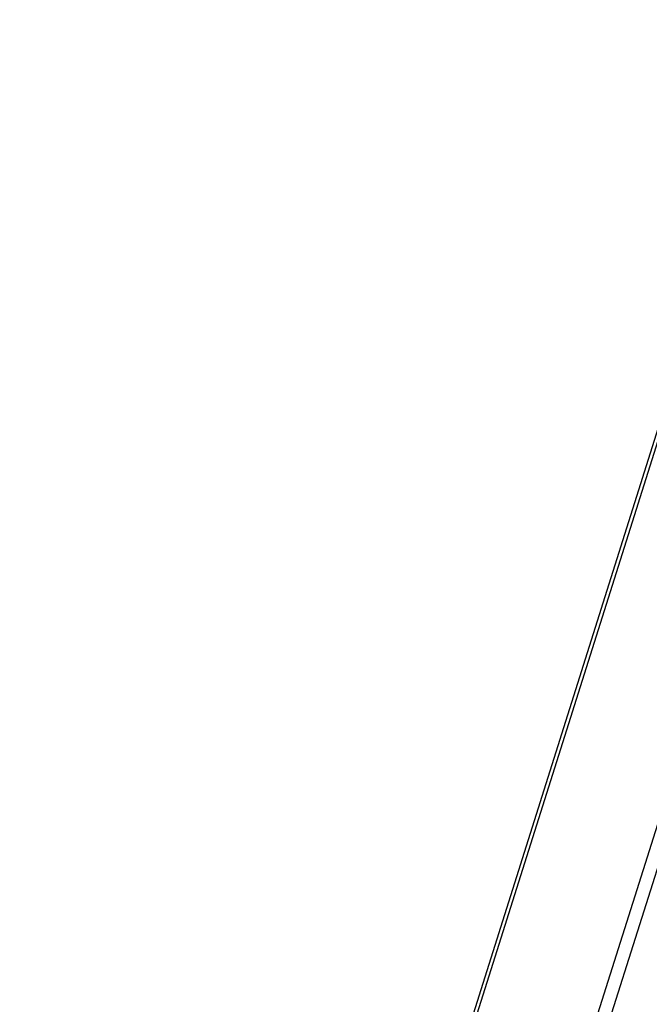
# Model space of a CAD drawing. Header units: millimetres. Extents: x 0 to 844, y -2 to 552.
# Tile 24 of 65: x 531 to 557, y 198 to 239. Entities that reach past the tile are written whole.
import ezdxf

# ---------------------------------------------------------------- set-up
doc = ezdxf.new("R2010")
doc.units = ezdxf.units.MM
doc.styles.add('SLDTEXTSTYLE0', font='GOTHIC.TTF', dxfattribs={"width": 0.913})
doc.dimstyles.new('SLDDIMSTYLE8', dxfattribs={"dimtxt": 3.5, "dimasz": 3.9624, "dimexe": 0, "dimexo": 0.0625, "dimgap": 0.875, "dimtad": 0, "dimtih": 1, "dimtoh": 1, "dimdec": 4, "dimlfac": 10, "dimzin": 12, "dimdsep": 46, "dimtxsty": 'SLDTEXTSTYLE0', "dimsah": 1, "dimcen": 0.09, "dimadec": 0, "dimazin": 3, "dimtfac": 1, "dimtdec": 0, "dimtofl": 0, "dimtmove": 0, "dimatfit": 3, "dimfxl": 1, "dimfrac": 2, "dimtolj": 1, "dimtzin": 12, "dimarcsym": 0})

# ---------------------------------------------------------------- blocks, each defined once
blk = doc.blocks.new('_D_16')
at = {"color": 7, "linetype": 'Continuous', "lineweight": 0}
for p, q in [((543.857, 178.217), (530.922, 137.245)), ((591.562, 157.575), (591.562, 127.901))]:
    blk.add_line(p, q, dxfattribs=at)
at = {"color": 7, "linetype": 'Continuous', "lineweight": 18}
for start, end in [(252.48, 259.86015), (261.92045, 270)]:
    blk.add_arc((591.562, 329.334), 198.259, start, end, dxfattribs=at)
for points in [[(531.878, 140.273), (535.476, 138.486), (535.861, 139.749)], [(591.562, 131.076), (587.606, 131.776), (587.593, 130.455)]]:
    blk.add_solid(points, dxfattribs=at)
at = {"color": 7, "linetype": 'Continuous', "lineweight": 18, "insert": (556.658, 135.268), "char_height": 3.5, "attachment_point": 1, "style": 'SLDTEXTSTYLE0'}
blk.add_mtext('18°', dxfattribs=at)

msp = doc.modelspace()

# ---------------------------------------------------------------- linework, layer by layer
at = {"color": 7, "linetype": 'Continuous', "lineweight": 25}
for p, q in [((583.922353, 305.134491), (544.239098, 179.428306)), ((584.11055, 305.232377), (544.336984, 179.240109)), ((588.701603, 303.783061), (548.928036, 177.790793)), ((589.130439, 303.31474), (549.548032, 177.928016))]:
    msp.add_line(p, q, dxfattribs=at)

# ---------------------------------------------------------------- dimensions: what is measured, and where the dimension line sits
at = {"color": 7, "linetype": 'Continuous', "lineweight": 18}
dim = msp.add_angular_dim_2l(base=(544.169959, 136.823267), line1=((544.239098, 179.428306), (583.922353, 305.134491)), line2=((591.56187, 158.845277), (591.56187, 306.845277)), dimstyle='SLDDIMSTYLE8', dxfattribs=at)
dim.commit()
dim.dimension.update_dxf_attribs({"geometry": '_D_16', "text_midpoint": (560.177578, 133.575479), "dimtype": 162})

doc.saveas('drawing.dxf')
